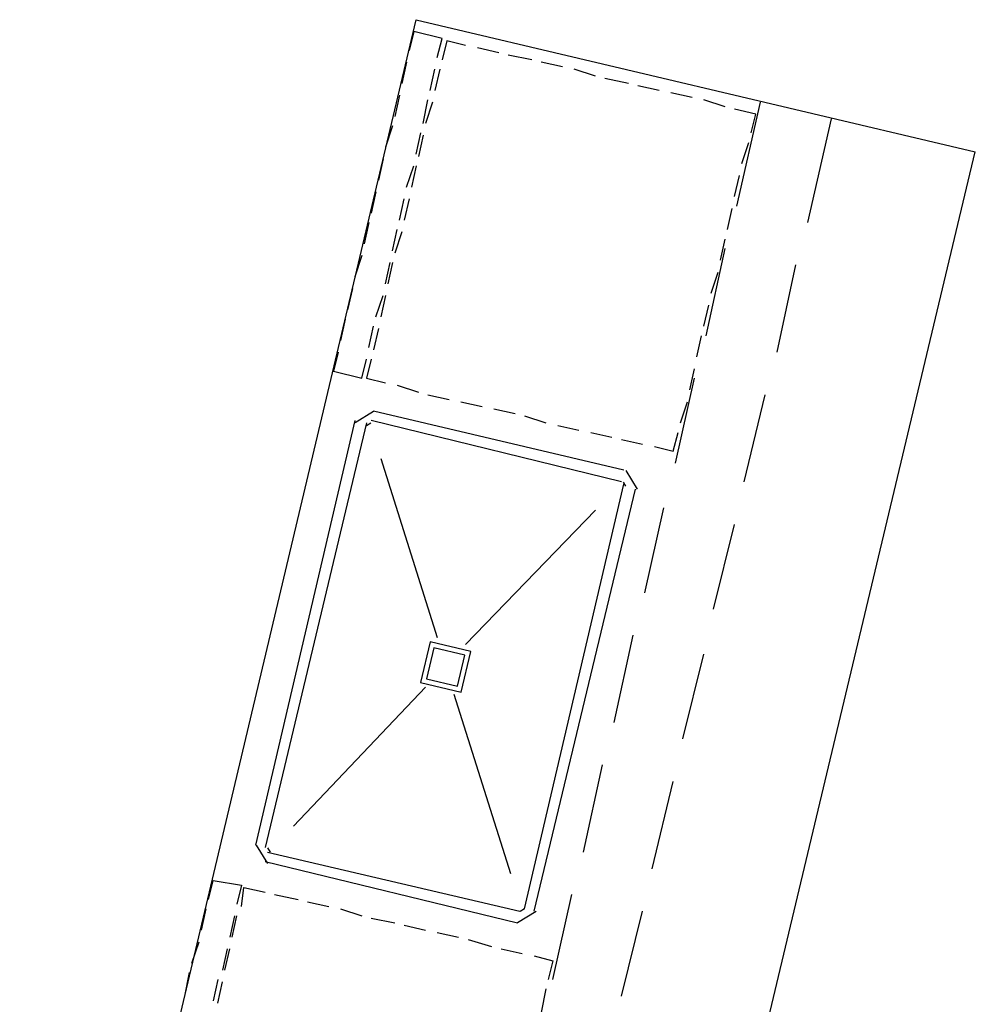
# Model space of a CAD drawing. Header units: feet. Extents: x -79 to 198, y -22 to 181.
# Tile 167 of 256: x 66.4 to 71.8, y 23.81 to 29.38. Entities that reach past the tile are written whole.
import ezdxf

# ---------------------------------------------------------------- set-up
doc = ezdxf.new("R2010")
doc.units = ezdxf.units.FT
doc.layers.add('A-LINEA', color=7, linetype='CONTINUOUS')

msp = doc.modelspace()

# ---------------------------------------------------------------- linework, layer by layer
at = {"layer": 'A-LINEA'}
for p, q in [((66.4, 19.9244), (68.64, 29.3778)), ((68.64, 29.3778), (71.8, 28.6311)), ((69.1067, 29.1911), (68.9867, 29.2178)), ((69.2933, 29.1511), (69.16, 29.1778)), ((68.5867, 29.1378), (68.56, 29.0178)), ((69.4667, 29.1111), (69.3467, 29.1378)), ((68.72, 28.9778), (68.7467, 29.0978)), ((68.7733, 29.0978), (68.7467, 28.9778)), ((69.6533, 29.0578), (69.5333, 29.0978)), ((69.84, 29.0178), (69.7067, 29.0444)), ((70.0133, 28.9778), (69.8933, 29.0044)), ((68.5467, 28.9511), (68.52, 28.8311)), ((70.2, 28.9378), (70.08, 28.9644)), ((68.68, 28.7911), (68.7067, 28.9244)), ((68.7333, 28.9111), (68.6933, 28.7911)), ((70.3867, 28.8844), (70.2667, 28.9244)), ((70.4533, 28.3244), (70.5867, 28.9111)), ((70.8533, 28.2311), (70.9867, 28.8178)), ((68.5067, 28.7778), (68.4667, 28.6578)), ((68.64, 28.6178), (68.6667, 28.7378)), ((68.68, 28.7244), (68.6533, 28.6044)), ((70.48, 28.5644), (70.52, 28.6844)), ((69.5467, 19.1778), (71.8, 28.6311)), ((68.4533, 28.5911), (68.4267, 28.4711)), ((68.5867, 28.4311), (68.6267, 28.5511)), ((68.64, 28.5511), (68.6133, 28.4311)), ((70.44, 28.3778), (70.4667, 28.4978)), ((68.4133, 28.4044), (68.3867, 28.2844)), ((68.5467, 28.2444), (68.5733, 28.3644)), ((68.6, 28.3644), (68.5733, 28.2444)), ((70.4, 28.1911), (70.4267, 28.3111)), ((68.3733, 28.2311), (68.3467, 28.1111)), ((68.5067, 28.0711), (68.5333, 28.1911)), ((68.56, 28.1778), (68.52, 28.0578)), ((70.36, 28.0178), (70.3867, 28.1378)), ((70.28, 27.5911), (70.3867, 28.0844)), ((68.3333, 28.0444), (68.2933, 27.9244)), ((68.4667, 27.8844), (68.4933, 28.0044)), ((68.5067, 28.0044), (68.48, 27.8844)), ((70.3067, 27.8311), (70.3467, 27.9511)), ((70.68, 27.4978), (70.7867, 27.9911)), ((68.28, 27.8578), (68.2533, 27.7378)), ((68.4133, 27.6978), (68.4533, 27.8178)), ((68.4667, 27.8178), (68.44, 27.6978)), ((70.2667, 27.6444), (70.2933, 27.7644)), ((68.24, 27.6844), (68.2133, 27.5644)), ((68.3733, 27.5244), (68.4, 27.6444)), ((68.4267, 27.6311), (68.4, 27.5111)), ((70.2267, 27.4711), (70.2533, 27.5911)), ((68.3333, 27.3511), (68.36, 27.4578)), ((70.1867, 27.2844), (70.2133, 27.4044)), ((70.1067, 26.8711), (70.2133, 27.3511)), ((68.5333, 27.3111), (68.6533, 27.2711)), ((68.7067, 27.2578), (68.8267, 27.2311)), ((70.4933, 26.7644), (70.6133, 27.2578)), ((68.8933, 27.2178), (69.0133, 27.1911)), ((69.08, 27.1778), (69.2, 27.1511)), ((70.1333, 27.0978), (70.1733, 27.2178)), ((68.2933, 27.1111), (67.7333, 24.7111)), ((68.4, 27.1621), (68.2957, 27.0978)), ((69.8, 26.7644), (68.3867, 27.1111)), ((69.8133, 26.8311), (68.4, 27.1644)), ((69.2533, 27.1378), (69.3733, 27.0978)), ((68.36, 27.0978), (67.7867, 24.6978)), ((68.3846, 27.0972), (68.3605, 27.0824)), ((69.44, 27.0844), (69.56, 27.0578)), ((69.6267, 27.0444), (69.7467, 27.0178)), ((69.8, 27.0044), (69.92, 26.9778)), ((70.0933, 26.9378), (70.12, 27.0444)), ((69.9867, 26.9644), (70.0933, 26.9378)), ((68.44, 26.8978), (68.76, 25.8844)), ((69.891, 26.7244), (69.8267, 26.8288)), ((69.2533, 24.3511), (69.8133, 26.7511)), ((69.3067, 24.3378), (69.88, 26.7244)), ((69.8261, 26.7398), (69.8113, 26.7639)), ((69.9333, 26.1378), (70.04, 26.6178)), ((69.6533, 26.6044), (68.92, 25.8444)), ((70.32, 26.0444), (70.44, 26.5244)), ((69.76, 25.4044), (69.8667, 25.8978)), ((70.1467, 25.3111), (70.2667, 25.7911)), ((68.6933, 25.6044), (67.9467, 24.8178)), ((68.8533, 25.5644), (69.1733, 24.5511)), ((69.5867, 24.6711), (69.6933, 25.1644)), ((69.9733, 24.5778), (70.0933, 25.0711)), ((67.7357, 24.7112), (67.8, 24.6068)), ((67.8, 24.6711), (69.2267, 24.3378)), ((67.8005, 24.6957), (67.8154, 24.6717)), ((67.7867, 24.6178), (69.2133, 24.2711)), ((67.6533, 24.4844), (67.6267, 24.3778)), ((67.84, 24.4311), (67.9733, 24.4044)), ((68.0267, 24.3911), (68.1467, 24.3644)), ((69.4133, 23.9511), (69.52, 24.4311)), ((67.4267, 24.2311), (67.4533, 24.3511)), ((68.2133, 24.3511), (68.3333, 24.3111)), ((69.2133, 24.2735), (69.3177, 24.3377)), ((69.2287, 24.3383), (69.2528, 24.3532)), ((69.8, 23.8578), (69.92, 24.3378)), ((67.6133, 24.3111), (67.5867, 24.1911)), ((67.6, 24.1911), (67.6267, 24.3111)), ((68.3867, 24.2978), (68.52, 24.2711)), ((68.5733, 24.2578), (68.6933, 24.2311)), ((68.76, 24.2178), (68.88, 24.1911)), ((67.3733, 24.0444), (67.4133, 24.1644)), ((68.9333, 24.1778), (69.0667, 24.1378)), ((67.5733, 24.1244), (67.5467, 24.0044)), ((67.56, 24.0044), (67.5867, 24.1244)), ((69.12, 24.1244), (69.24, 24.0978)), ((69.3067, 24.0844), (69.4133, 24.0578)), ((69.4133, 24.0578), (69.3867, 23.9511)), ((67.3333, 23.8578), (67.36, 23.9911)), ((67.52, 23.9511), (67.4933, 23.8311)), ((67.52, 23.8178), (67.5467, 23.9378)), ((69.3733, 23.8978), (69.3467, 23.7644))]:
    msp.add_line(p, q, dxfattribs=at)
for points in [[(68.76, 29.1644), (68.7867, 29.2711), (68.6267, 29.3111), (68.6, 29.2044)], [(68.92, 29.2311), (68.8133, 29.2578), (68.7867, 29.1511)], [(70.5333, 28.7378), (70.56, 28.8444), (70.44, 28.8711)], [(68.2, 27.4978), (68.1733, 27.3911), (68.3333, 27.3511)], [(68.3867, 27.4578), (68.36, 27.3511), (68.4667, 27.3244)], [(68.6648, 25.6304), (68.8941, 25.5759), (68.9486, 25.8052), (68.7193, 25.8597), (68.6648, 25.6304)], [(68.6988, 25.6513), (68.8731, 25.6099), (68.9145, 25.7842), (68.7402, 25.8256), (68.6988, 25.6513)], [(67.4667, 24.4044), (67.4933, 24.5111), (67.6533, 24.4844)], [(67.6533, 24.3644), (67.6667, 24.4711), (67.7867, 24.4444)]]:
    msp.add_lwpolyline(points, dxfattribs=at)

doc.saveas('drawing.dxf')
